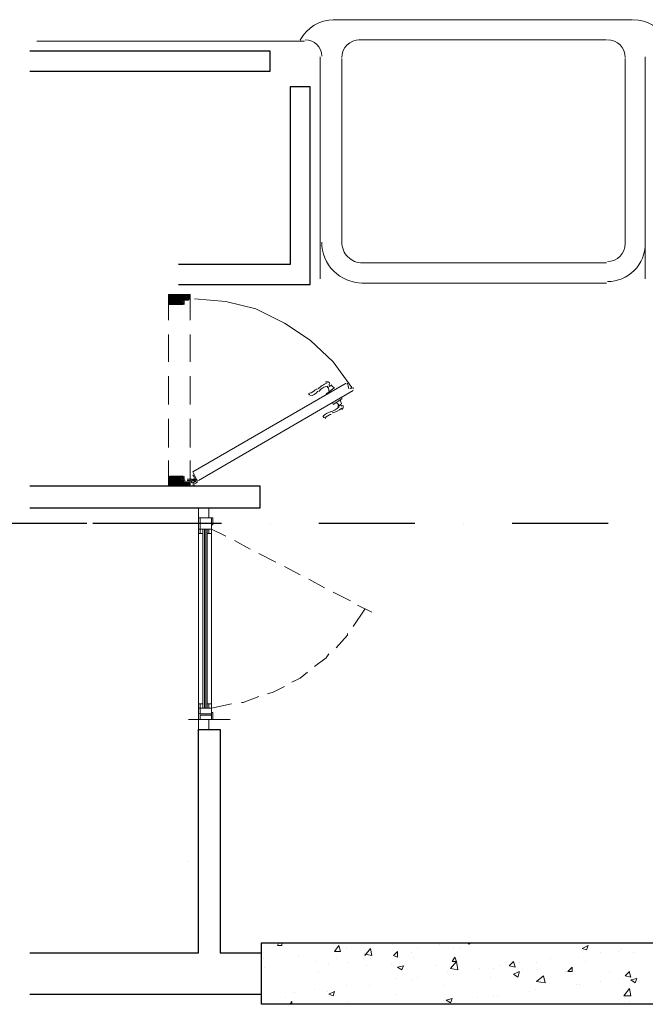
# Model space of a CAD drawing. Header units: metres. Extents: x 5.7 to 89.8, y 4 to 63.5.
# Tile 65 of 72: x 56.4 to 60.7, y 52.2 to 58.8. Entities that reach past the tile are written whole.
import ezdxf

# ---------------------------------------------------------------- set-up
doc = ezdxf.new("R2010")
doc.units = ezdxf.units.M
doc.header["$MEASUREMENT"] = 0
for name, color, linetype in [('PDF11_door', 7, 'Continuous'), ('PDF11_furn', 7, 'Continuous'), ('PDF11_hatch-plan', 7, 'Continuous'), ('PDF11_khatchin', 7, 'Continuous'), ('PDF11_Layer5', 7, 'Continuous'), ('PDF11_SECTION', 7, 'Continuous'), ('PDF11_shear wall', 7, 'Continuous'), ('PDF11_wall', 7, 'Continuous'), ('PDF11_WIN', 7, 'Continuous')]:
    doc.layers.add(name, color=color, linetype=linetype)

msp = doc.modelspace()

# ---------------------------------------------------------------- linework, layer by layer
at = {"layer": 'PDF11_door', "lineweight": 18}
for points in [[(57.5882, 56.9461), (57.5882, 56.975), (57.4437, 56.975), (57.4437, 56.9076)], [(57.5496, 56.9076), (57.5496, 56.9364), (57.5785, 56.9364)], [(58.6668, 56.3393), (58.6765, 56.3489), (58.5513, 56.5223), (58.3972, 56.6668), (58.2238, 56.7823), (58.0312, 56.8787), (57.8289, 56.9268), (57.617, 56.9461)], [(57.4533, 56.9076), (57.54, 56.9076)], [(57.6363, 55.7229), (57.6074, 55.7807), (58.638, 56.3778)], [(58.6861, 56.3297), (57.6459, 55.7229)], [(58.638, 56.3682), (58.638, 56.3682)], [(58.6476, 56.3778), (58.6572, 56.3393)], [(58.6668, 56.3489), (58.6668, 56.3489)], [(58.6861, 56.3489), (58.6861, 56.3393)], [(57.5882, 55.7133), (57.5882, 55.6844), (57.4437, 55.6844), (57.4437, 55.7422)], [(57.4533, 55.7518), (57.54, 55.7518)], [(57.5496, 55.7422), (57.5496, 55.7229)], [(57.6363, 55.7325), (57.6363, 55.7325)], [(57.5496, 55.7133), (57.5785, 55.7133)]]:
    msp.add_lwpolyline(points, dxfattribs=at)
at = {"layer": 'PDF11_door', "lineweight": 0}
for points in [[(57.5882, 56.9653), (57.5689, 56.9364), (57.5304, 56.975), (57.4629, 56.9076), (57.4437, 56.9172), (57.5015, 56.975), (57.5496, 56.9364), (57.5111, 56.975), (57.4437, 56.9076), (57.4533, 56.9076), (57.5207, 56.975), (57.5593, 56.9364), (57.5882, 56.975), (57.5111, 56.9076), (57.4437, 56.975)], [(57.5496, 56.9172), (57.5304, 56.9076), (57.4629, 56.975), (57.4437, 56.9557), (57.4918, 56.9076), (57.5593, 56.975), (57.5882, 56.9461), (57.5496, 56.975), (57.4822, 56.9076), (57.4437, 56.9461), (57.4726, 56.975), (57.54, 56.9076)], [(57.4437, 56.9364), (57.4822, 56.975), (57.5496, 56.9076)], [(57.5785, 56.975), (57.5882, 56.975)], [(57.4437, 55.7422), (57.4533, 55.7518), (57.5207, 55.6844), (57.5593, 55.7133), (57.5882, 55.6844)], [(57.4437, 55.7518), (57.5111, 55.6844), (57.5496, 55.7133)], [(57.5882, 55.7133), (57.5496, 55.6844), (57.4822, 55.7518), (57.4437, 55.7133), (57.4822, 55.6844), (57.5496, 55.7422), (57.5304, 55.7518), (57.4629, 55.6844), (57.4437, 55.694), (57.5015, 55.7518), (57.5689, 55.6844), (57.5882, 55.694), (57.5689, 55.7133), (57.5304, 55.6844), (57.4629, 55.7518), (57.4437, 55.7325), (57.5015, 55.6844), (57.5496, 55.7229)], [(57.54, 55.7518), (57.4726, 55.6844), (57.4437, 55.7037), (57.4918, 55.7518), (57.5593, 55.6844), (57.5882, 55.7037), (57.5785, 55.7133), (57.54, 55.6844), (57.4726, 55.7518), (57.4437, 55.7229), (57.4918, 55.6844), (57.5496, 55.7325), (57.5207, 55.7518), (57.4533, 55.6844), (57.4437, 55.6844), (57.5111, 55.7518), (57.5496, 55.7133), (57.5882, 55.6844), (57.5785, 55.6844)], [(57.5689, 55.7325), (57.5882, 55.7325)], [(57.617, 55.7422), (57.6074, 55.7614), (57.617, 55.7422)], [(57.5882, 55.7229), (57.5689, 55.7229)], [(57.5978, 55.7133), (57.5978, 55.7133)], [(57.6074, 55.7133), (57.6074, 55.7133)], [(57.617, 55.694), (57.6074, 55.694)]]:
    msp.add_lwpolyline(points, dxfattribs=at)
msp.add_lwpolyline([(57.5882, 56.9557), (57.5689, 56.975), (57.5015, 56.9076), (57.4437, 56.9653), (57.4533, 56.975), (57.5207, 56.9076), (57.5496, 56.9268), (57.4918, 56.975), (57.4437, 56.9268), (57.4726, 56.9076), (57.54, 56.975), (57.5785, 56.9364)], close=True, dxfattribs=at)
at = {"layer": 'PDF11_door', "lineweight": 5}
for points in [[(58.393, 56.3008, -0.99996), (58.3908, 56.3109, 0.199983), (58.4325, 56.335)], [(58.4545, 56.3226, -0.099022), (58.4814, 56.3463, -0.092321), (58.5128, 56.3586), (58.5128, 56.3489), (58.532, 56.3586), (58.5224, 56.3682)], [(58.5293, 56.186, 0.099002), (58.5633, 56.1975, 0.092349), (58.5888, 56.2193)], [(58.5318, 56.1669, 0.014528), (58.5382, 56.1679, 0.199986), (58.4967, 56.1413)]]:
    msp.add_lwpolyline(points, format="xyb", dxfattribs=at)
for points in [[(58.5031, 56.3586), (58.5031, 56.3586)], [(58.532, 56.3586), (58.5128, 56.3489)], [(58.5128, 56.3104), (58.5609, 56.3489)], [(58.5705, 56.3393), (58.5705, 56.3393)], [(58.5128, 56.3008), (58.5031, 56.3104)], [(58.5513, 56.2334), (58.6091, 56.2719), (58.6091, 56.2815)], [(58.5416, 56.243), (58.5513, 56.243)], [(58.5994, 56.2334), (58.5802, 56.2237)], [(58.5898, 56.2141), (58.5898, 56.2237), (58.5994, 56.2334), (58.6091, 56.2237)]]:
    msp.add_lwpolyline(points, dxfattribs=at)
at = {"layer": 'PDF11_door', "lineweight": 0}
for points in [[(57.601, 55.7271, -0.092878), (57.6074, 55.7325), (57.6074, 55.7229), (57.617, 55.7229, 0.414213), (57.6247, 55.7446)], [(57.593, 55.7229, -0.41421), (57.5978, 55.7181, 0.414215), (57.6122, 55.7037)]]:
    msp.add_lwpolyline(points, format="xyb", dxfattribs=at)
at = {"layer": 'PDF11_door', "lineweight": 18}
msp.add_circle((57.6219, 55.7181), 0.0144, dxfattribs=at)
at = {"layer": 'PDF11_door', "lineweight": 0}
msp.add_circle((57.6219, 55.7181), 0.00482, dxfattribs=at)
at = {"layer": 'PDF11_door', "lineweight": 18}
for centre, start, end in [((57.5544, 56.9413), 90.00632, 179.99941), ((57.5833, 56.9509), 270.00035, 359.99965), ((57.4581, 56.9124), 180.00035, 269.99965), ((57.5448, 56.9124), 270.00035, 359.99965), ((57.4581, 55.747), 90.00632, 179.99941), ((57.5448, 55.747), 0.00608, 90.00538), ((57.5544, 55.7277), 180.00035, 269.99965), ((57.5833, 55.7181), 0.00035, 89.99965)]:
    msp.add_arc(centre, 0.00482, start, end, dxfattribs=at)
at = {"layer": 'PDF11_door', "lineweight": 5}
for centre, radius, start, end in [((58.3827, 56.373), 0.0819, 277.38274, 322.61904), ((58.5272, 56.2671), 0.1108, 139.29031, 142.62464), ((58.5561, 56.2478), 0.1397, 109.48973, 139.29027), ((58.5079, 56.3634), 0.0241, 30.0036, 109.48998), ((58.4694, 56.3249), 0.053, 0.05493, 31.87136), ((58.585, 56.3923), 0.053, 208.13045, 239.94169), ((58.6524, 56.2671), 0.053, 180.05493, 211.87136), ((58.5176, 56.3152), 0.1397, 280.71174, 310.51751), ((58.5465, 56.1997), 0.053, 28.13045, 59.94169), ((58.5946, 56.2189), 0.0241, 310.51764, 29.99813), ((58.5465, 56.1033), 0.0819, 97.38842, 142.62435), ((58.4887, 56.1515), 0.00482, 142.62544, 322.61888)]:
    msp.add_arc(centre, radius, start, end, dxfattribs=at)
at = {"layer": 'PDF11_door', "lineweight": 0}
for centre, radius, start, end in [((57.593, 55.7181), 0.0144, 0.00545, 90.00524), ((57.6122, 55.7374), 0.00482, 299.99905, 29.99813)]:
    msp.add_arc(centre, radius, start, end, dxfattribs=at)
at = {"layer": 'PDF11_door', "transparency": 33554559}
for points in [[(57.6074, 55.7133), (57.6074, 55.7133), (57.6074, 55.7037)], [(57.6074, 55.7133), (57.6074, 55.7037), (57.617, 55.7037)], [(57.617, 55.7037), (57.617, 55.7133), (57.6074, 55.7133)], [(57.617, 55.7037), (57.617, 55.7037), (57.617, 55.7133)], [(57.617, 55.7037), (57.617, 55.7133), (57.617, 55.7133)], [(57.617, 55.7133), (57.617, 55.7133), (57.617, 55.7037)]]:
    msp.add_solid(points, dxfattribs=at)
at = {"layer": 'PDF11_furn', "lineweight": 18}
for points in [[(58.5513, 58.8242), (60.5642, 58.8242)], [(58.7246, 58.6893), (60.3908, 58.6893)], [(58.6091, 58.5641), (58.6091, 57.3217)], [(60.516, 58.5641), (60.516, 57.3121)], [(58.7439, 57.1869), (60.3908, 57.1869)], [(58.7439, 57.052), (60.3908, 57.052)]]:
    msp.add_lwpolyline(points, dxfattribs=at)
for centre, radius, start, end in [((58.5561, 58.5689), 0.2552, 89.99998, 152.70997), ((60.569, 58.5689), 0.2552, 27.29552, 90.00002), ((58.7295, 58.5689), 0.1204, 90, 180), ((60.3957, 58.5689), 0.1204, 0.0055, 90), ((58.7487, 57.3265), 0.2745, 179.99999, 270.00001), ((58.7487, 57.3265), 0.1397, 179.99999, 270.00001), ((60.3957, 57.3169), 0.1204, 270, 0), ((60.3957, 57.3169), 0.2552, 269.99999, 0.00001)]:
    msp.add_arc(centre, radius, start, end, dxfattribs=at)
at = {"layer": 'PDF11_hatch-plan', "lineweight": 18}
for points in [[(58.2046, 52.612), (58.2046, 52.5928), (58.1757, 52.5928), (58.1853, 52.612)], [(58.638, 52.5831), (58.638, 52.5831)], [(58.7632, 52.5254), (58.8017, 52.5735), (58.8113, 52.5254), (58.7632, 52.535)], [(59.1195, 52.5831), (59.1195, 52.5831)], [(59.264, 52.6024), (59.264, 52.6024)], [(59.3603, 52.5831), (59.3603, 52.5831)], [(59.4085, 52.5735), (59.4085, 52.5735)], [(59.4566, 52.612), (59.4662, 52.6024), (59.4759, 52.612)], [(60.4679, 52.5542), (60.4679, 52.5542)], [(60.4871, 52.5639), (60.4871, 52.5639)], [(60.6316, 52.612), (60.6316, 52.612)], [(58.0793, 52.5061), (58.0793, 52.5061)], [(58.3201, 52.5254), (58.3201, 52.5254)], [(58.4357, 52.4868), (58.4357, 52.4868)], [(58.5705, 52.5061), (58.5705, 52.5061)], [(58.7824, 52.535), (58.7824, 52.535)], [(58.8017, 52.5061), (58.8017, 52.5061)], [(59.081, 52.5446), (59.081, 52.5446)], [(59.0906, 52.5157), (59.0906, 52.5157)], [(60.0152, 52.5061), (60.0152, 52.5061)], [(60.1982, 52.5157), (60.1982, 52.5157)], [(60.2464, 52.4868), (60.2464, 52.4868)], [(60.3523, 52.5446), (60.3523, 52.5446)], [(60.5738, 52.5446), (60.5738, 52.5446)], [(58.089, 52.4483), (58.089, 52.4483)], [(58.5224, 52.4676), (58.5224, 52.4676)], [(58.6572, 52.4772), (58.6572, 52.4772)], [(58.7728, 52.4579), (58.7728, 52.4579)], [(58.9462, 52.4676), (58.9462, 52.4676)], [(59.2447, 52.4579), (59.2447, 52.4579)], [(59.5337, 52.4387), (59.5337, 52.4387)], [(59.63, 52.4387), (59.63, 52.4387)], [(59.6685, 52.4579), (59.6685, 52.4579)], [(59.8033, 52.4772), (59.8033, 52.4772)], [(59.8226, 52.429), (59.8226, 52.429)], [(59.9189, 52.4772), (59.9189, 52.4772)], [(59.9285, 52.429), (59.9285, 52.429)], [(60.1115, 52.4194), (60.1115, 52.4194)], [(58.455, 52.4098), (58.455, 52.4098)], [(58.975, 52.3713), (58.975, 52.3713)], [(59.081, 52.3616), (59.081, 52.3616)], [(59.1195, 52.3809), (59.1195, 52.3809)], [(59.3218, 52.4098), (59.3218, 52.4098)], [(59.3603, 52.4001), (59.3603, 52.4001)], [(59.6107, 52.3809), (59.6107, 52.3809)], [(60.3523, 52.352), (60.3523, 52.352)], [(60.4101, 52.4098), (60.4101, 52.4098)], [(60.4679, 52.3713), (60.4679, 52.3713)], [(60.5546, 52.3809), (60.5546, 52.3809)], [(58.4261, 52.2942), (58.4261, 52.2942)], [(58.5128, 52.2846), (58.5128, 52.2846)], [(58.638, 52.3231), (58.638, 52.3231)], [(58.7921, 52.3231), (58.7921, 52.3231)], [(59.2929, 52.3231), (59.2929, 52.3231)], [(59.8707, 52.2846), (59.8707, 52.2846)], [(59.9093, 52.2942), (59.9093, 52.2942)], [(60.1886, 52.3327), (60.1886, 52.3327)], [(60.2078, 52.3327), (60.2078, 52.3327)], [(58.2334, 52.246), (58.2334, 52.246)], [(58.2623, 52.1979), (58.272, 52.2172), (58.272, 52.1979)], [(58.2623, 52.2172), (58.2623, 52.2172)], [(58.2912, 52.2749), (58.2912, 52.2749)], [(58.6572, 52.2172), (58.6572, 52.2172)], [(58.975, 52.2653), (58.975, 52.2653)], [(59.3507, 52.2172), (59.3507, 52.2172)], [(59.524, 52.246), (59.524, 52.246)], [(59.63, 52.2557), (59.63, 52.2557)], [(59.6589, 52.2557), (59.6589, 52.2557)], [(60.5449, 52.2172), (60.5449, 52.2172)]]:
    msp.add_lwpolyline(points, dxfattribs=at)
for points in [[(58.5898, 52.5928), (58.5994, 52.5542), (58.5609, 52.5542)], [(58.9847, 52.5542), (58.9847, 52.5157), (58.9558, 52.5254)], [(60.2656, 52.5928), (60.256, 52.5639), (60.2271, 52.5735)], [(59.3892, 52.429), (59.341, 52.4387), (59.3796, 52.4868)], [(59.3699, 52.5157), (59.3796, 52.4868), (59.3507, 52.4868)], [(59.7648, 52.4868), (59.7744, 52.4483), (59.7359, 52.4579)], [(59.0232, 52.4579), (59.0136, 52.429), (58.9847, 52.4483)], [(59.8033, 52.4194), (59.8033, 52.4098), (59.7937, 52.3809), (59.7648, 52.4001), (59.7841, 52.4098)], [(60.1597, 52.4483), (60.1597, 52.4194), (60.1308, 52.4194)], [(60.5449, 52.4194), (60.5449, 52.4098), (60.5546, 52.3809), (60.516, 52.3905), (60.5353, 52.4098)], [(59.9767, 52.3424), (59.9189, 52.352), (59.9671, 52.3905)], [(60.5931, 52.3713), (60.5835, 52.3424), (60.5546, 52.3616)], [(58.5609, 52.2846), (58.5513, 52.2557), (58.5224, 52.2653)], [(60.5546, 52.2557), (60.5064, 52.2557), (60.5449, 52.3038)], [(59.3507, 52.2364), (59.341, 52.2075), (59.3121, 52.2268)]]:
    msp.add_lwpolyline(points, close=True, dxfattribs=at)
at = {"layer": 'PDF11_khatchin', "lineweight": 18}
for points in [[(57.4437, 56.975), (57.4437, 56.8016)], [(57.5882, 56.975), (57.5882, 56.8016)], [(57.4437, 56.7053), (57.4437, 56.5223)], [(57.5882, 56.7053), (57.5882, 56.5223)], [(57.4437, 56.426), (57.4437, 56.2334)], [(57.5882, 56.426), (57.5882, 56.2334)], [(57.4437, 56.1371), (57.4437, 55.9444)], [(57.5882, 56.1371), (57.5882, 55.9444)], [(57.4437, 55.8577), (57.4437, 55.6844)], [(57.5882, 55.8577), (57.5882, 55.6844)], [(57.7326, 55.3955), (57.8289, 55.3473)], [(57.8867, 55.3184), (57.9927, 55.2606)], [(58.0505, 55.2317), (58.166, 55.1739)], [(58.2238, 55.145), (58.3298, 55.0873)], [(58.3875, 55.0584), (58.4935, 55.0006)], [(58.5513, 54.9717), (58.6668, 54.9139)], [(58.715, 54.885), (58.8113, 54.8368)], [(58.6861, 54.7405), (58.7632, 54.8561)], [(58.5705, 54.5961), (58.6476, 54.6827), (58.6476, 54.6924)], [(58.4261, 54.4709), (58.5031, 54.5286), (58.5224, 54.5575)], [(58.272, 54.3649), (58.3298, 54.3938), (58.3779, 54.4323)], [(58.1082, 54.2879), (58.1468, 54.2975), (58.2238, 54.336)], [(57.7326, 54.1916), (57.8675, 54.2204)], [(57.9349, 54.2301), (57.9445, 54.2301), (58.0505, 54.2686)]]:
    msp.add_lwpolyline(points, dxfattribs=at)
at = {"layer": 'PDF11_Layer5', "lineweight": 13}
for points in [[(56.5576, 58.6797), (58.3587, 58.6797)], [(58.4646, 58.5737), (58.4646, 57.0809)], [(60.6509, 58.5737), (60.6509, 57.0809)], [(57.8578, 54.1145), (57.5785, 54.1145)]]:
    msp.add_lwpolyline(points, dxfattribs=at)
msp.add_arc((58.3635, 58.5786), 0.1108, 0.00549, 89.99999, dxfattribs=at)
at = {"layer": 'PDF11_SECTION', "lineweight": 30}
for points in [[(56.8947, 55.434), (55.9412, 55.434)], [(57.8, 55.434), (56.9332, 55.434)], [(58.1275, 55.434), (58.1275, 55.434)], [(59.1003, 55.434), (58.455, 55.434)], [(59.4277, 55.434), (59.4277, 55.434)], [(60.4005, 55.434), (59.7552, 55.434)]]:
    msp.add_lwpolyline(points, dxfattribs=at)
at = {"layer": 'PDF11_shear wall', "lineweight": 30}
msp.add_lwpolyline([(67.2675, 58.6508), (67.2675, 52.1979), (58.0697, 52.1979), (58.0697, 52.612), (66.8534, 52.612), (66.8534, 58.6508)], close=True, dxfattribs=at)
at = {"layer": 'PDF11_wall', "lineweight": 30}
for points in [[(56.5095, 58.4774), (58.1275, 58.4774), (58.1275, 58.6123), (56.5095, 58.6123)], [(57.5111, 57.0424), (58.3972, 57.0424), (58.3972, 58.3715), (58.2623, 58.3715), (58.2623, 57.1772), (57.5111, 57.1772)], [(56.5095, 55.5399), (58.0601, 55.5399), (58.0601, 55.6844), (56.5095, 55.6844)], [(56.5095, 52.5446), (57.6459, 52.5446), (57.6459, 54.0471), (57.7904, 54.0471), (57.7904, 52.5446), (58.0697, 52.5446)], [(56.5095, 52.2653), (58.0697, 52.2653)]]:
    msp.add_lwpolyline(points, dxfattribs=at)
at = {"layer": 'PDF11_WIN', "lineweight": 18}
for points in [[(57.7134, 55.4725), (57.7134, 55.5399), (57.6459, 55.5399), (57.6459, 55.4725)], [(57.6459, 55.4725), (57.7326, 55.4725), (57.7326, 55.434), (57.6459, 55.434)], [(57.7326, 55.434), (57.7326, 55.3955), (57.6556, 55.3955), (57.6556, 55.434), (57.6556, 55.4725), (57.7326, 55.4725), (57.7326, 55.434), (57.6556, 55.434)], [(57.6459, 55.3955), (57.7326, 55.3955), (57.7326, 55.434), (57.6459, 55.434)], [(57.6748, 55.3666), (57.6459, 55.3666), (57.6459, 55.3955), (57.6748, 55.3955)], [(57.6556, 55.3955), (57.6556, 55.3666), (57.6748, 55.3666), (57.6748, 55.3955)], [(57.7037, 55.3666), (57.7326, 55.3666), (57.7326, 55.3955), (57.7037, 55.3955)], [(57.7326, 55.3955), (57.7326, 55.3666), (57.7134, 55.3666), (57.7134, 55.3955)], [(57.6748, 54.2204), (57.6748, 54.1916), (57.6459, 54.1916), (57.7326, 54.1916), (57.7326, 54.153), (57.6459, 54.153), (57.6459, 54.1916), (57.6459, 54.2204)], [(57.6556, 54.2204), (57.6748, 54.2204), (57.6748, 54.1916), (57.6556, 54.1916)], [(57.7037, 54.2204), (57.7326, 54.2204), (57.7326, 54.1916), (57.7037, 54.1916)], [(57.7326, 54.2204), (57.7134, 54.2204), (57.7134, 54.1916), (57.7326, 54.1916)], [(57.6459, 54.1145), (57.7326, 54.1145), (57.7326, 54.153), (57.6459, 54.153)], [(57.6556, 54.153), (57.6556, 54.1916), (57.7326, 54.1916), (57.7326, 54.153)], [(57.7326, 54.1434), (57.6556, 54.1434), (57.6556, 54.1145), (57.7326, 54.1145)], [(57.7326, 54.1627), (57.7423, 54.1627), (57.7423, 54.1145), (57.7326, 54.1145)], [(57.7134, 54.0471), (57.7134, 54.1145), (57.6459, 54.1145), (57.6459, 54.0471)]]:
    msp.add_lwpolyline(points, close=True, dxfattribs=at)
for points in [[(57.6459, 55.4243), (57.6459, 55.4725), (57.6459, 55.4243)], [(57.7326, 55.4436), (57.7326, 55.434), (57.7326, 55.4243), (57.7423, 55.4243), (57.7423, 55.4725), (57.7326, 55.4725)], [(57.6459, 55.3666), (57.6459, 54.2204)], [(57.6748, 55.3666), (57.6748, 54.2204)], [(57.6845, 55.3955), (57.6845, 54.1916)], [(57.6941, 54.1916), (57.6941, 55.3955), (57.6941, 54.1916)], [(57.7037, 55.3666), (57.7037, 54.2204)], [(57.7326, 55.3955), (57.7326, 55.3955)], [(57.7326, 55.3666), (57.7326, 54.2204)], [(57.6459, 54.1627), (57.6459, 54.1145), (57.6459, 54.1627)], [(57.5785, 53.161), (57.5785, 53.161)]]:
    msp.add_lwpolyline(points, dxfattribs=at)

doc.saveas('drawing.dxf')
